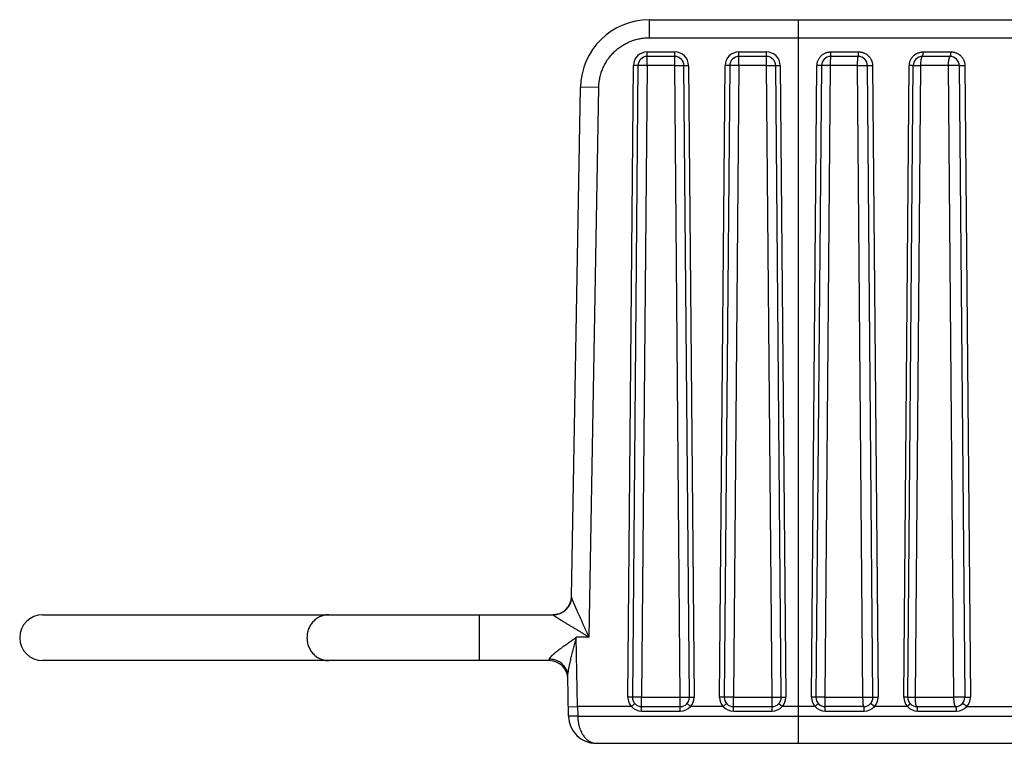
# Model space of a CAD drawing. Header units: inches. Extents: x 0 to 22, y 0 to 17.
# Tile 11 of 39: x 8.7 to 9.8, y 4.2 to 5. Entities that reach past the tile are written whole.
import ezdxf

# ---------------------------------------------------------------- set-up
doc = ezdxf.new("R2010")
doc.units = ezdxf.units.IN
doc.header["$LTSCALE"] = 1.21
doc.header["$MEASUREMENT"] = 0
doc.layers.get('0').update_dxf_attribs({"linetype": 'CONTINUOUS'})

msp = doc.modelspace()

# ---------------------------------------------------------------- linework, layer by layer
at = {"color": 7, "linetype": 'CONTINUOUS'}
for p, q in [((9.4237, 5.0258), (9.4237, 5.0062)), ((9.4237, 5.0258), (13.8343, 5.0258)), ((9.5865, 4.2378), (9.5865, 5.0258)), ((9.4237, 5.0062), (9.8358, 5.0062)), ((9.4214, 4.9759), (9.4214, 4.9907)), ((9.4214, 4.9907), (9.4515, 4.9907)), ((9.4515, 4.9759), (9.4515, 4.9907)), ((9.5214, 4.9759), (9.5214, 4.9907)), ((9.5214, 4.9907), (9.5515, 4.9907)), ((9.5515, 4.9759), (9.5515, 4.9907)), ((9.6214, 4.9858), (9.6216, 4.9907)), ((9.6216, 4.9907), (9.6519, 4.9907)), ((9.7222, 4.9907), (9.7526, 4.9907)), ((9.4515, 4.9858), (9.4214, 4.9858)), ((9.5515, 4.9858), (9.5214, 4.9858)), ((9.6515, 4.9858), (9.6214, 4.9858)), ((9.7515, 4.9858), (9.7214, 4.9858)), ((9.4004, 4.2879), (9.4064, 4.9759)), ((9.4114, 4.9759), (9.4054, 4.2879)), ((9.4114, 4.9759), (9.4064, 4.9759)), ((9.4214, 4.9759), (9.4114, 4.9759)), ((9.4214, 4.9759), (9.4154, 4.2879)), ((9.4515, 4.9759), (9.4214, 4.9759)), ((9.4575, 4.2879), (9.4515, 4.9759)), ((9.4515, 4.9759), (9.4615, 4.9759)), ((9.4675, 4.2879), (9.4615, 4.9759)), ((9.4615, 4.9759), (9.4665, 4.9759)), ((9.4665, 4.9759), (9.4725, 4.2879)), ((9.5004, 4.2879), (9.5064, 4.9759)), ((9.5114, 4.9759), (9.5054, 4.2879)), ((9.5114, 4.9759), (9.5064, 4.9759)), ((9.5214, 4.9759), (9.5114, 4.9759)), ((9.5214, 4.9759), (9.5154, 4.2879)), ((9.5515, 4.9759), (9.5214, 4.9759)), ((9.5575, 4.2879), (9.5515, 4.9759)), ((9.5515, 4.9759), (9.5615, 4.9759)), ((9.5675, 4.2879), (9.5615, 4.9759)), ((9.5615, 4.9759), (9.5665, 4.9759)), ((9.5665, 4.9759), (9.5725, 4.2879)), ((9.6004, 4.2879), (9.6065, 4.9759)), ((9.6114, 4.9759), (9.6054, 4.2879)), ((9.6114, 4.9759), (9.6065, 4.9759)), ((9.6209, 4.9759), (9.6114, 4.9759)), ((9.6209, 4.9759), (9.615, 4.2879)), ((9.6507, 4.9759), (9.6209, 4.9759)), ((9.6507, 4.9759), (9.6615, 4.9759)), ((9.6566, 4.2879), (9.6507, 4.9759)), ((9.6675, 4.2879), (9.6615, 4.9759)), ((9.6615, 4.9759), (9.667, 4.9759)), ((9.667, 4.9759), (9.6731, 4.2879)), ((9.7011, 4.2879), (9.7071, 4.9759)), ((9.7054, 4.2879), (9.7114, 4.9759)), ((9.7114, 4.9759), (9.7071, 4.9759)), ((9.7114, 4.9759), (9.7197, 4.9759)), ((9.7137, 4.2879), (9.7197, 4.9759)), ((9.7495, 4.9759), (9.7197, 4.9759)), ((9.7495, 4.9759), (9.7554, 4.2879)), ((9.7615, 4.9759), (9.7495, 4.9759)), ((9.7615, 4.9759), (9.7675, 4.2879)), ((9.7615, 4.9759), (9.7677, 4.9759)), ((9.7677, 4.9759), (9.7737, 4.2879)), ((9.339, 4.3973), (9.3487, 4.9521)), ((9.3687, 4.9523), (9.3487, 4.9521)), ((9.3583, 4.3533), (9.3687, 4.9523)), ((8.7626, 4.3778), (9.319, 4.3778)), ((9.2383, 4.3778), (9.2383, 4.3278)), ((9.319, 4.3777), (9.319, 4.3778)), ((9.3456, 4.2778), (9.3442, 4.3533)), ((9.3583, 4.3533), (9.3442, 4.3533)), ((9.315, 4.3278), (8.7626, 4.3278)), ((9.315, 4.3278), (9.315, 4.3294)), ((9.3357, 4.2673), (9.335, 4.311)), ((9.4054, 4.2879), (9.4004, 4.2879)), ((9.4154, 4.2879), (9.4054, 4.2879)), ((9.4154, 4.2729), (9.4154, 4.2879)), ((9.4154, 4.2879), (9.4575, 4.2879)), ((9.4575, 4.2729), (9.4575, 4.2879)), ((9.4575, 4.2879), (9.4675, 4.2879)), ((9.4675, 4.2879), (9.4725, 4.2879)), ((9.5054, 4.2879), (9.5004, 4.2879)), ((9.5154, 4.2879), (9.5054, 4.2879)), ((9.5154, 4.2729), (9.5154, 4.2879)), ((9.5154, 4.2879), (9.5575, 4.2879)), ((9.5575, 4.2729), (9.5575, 4.2879)), ((9.5575, 4.2879), (9.5675, 4.2879)), ((9.5675, 4.2879), (9.5725, 4.2879)), ((9.6054, 4.2879), (9.6004, 4.2879)), ((9.615, 4.2879), (9.6054, 4.2879)), ((9.615, 4.2879), (9.6566, 4.2879)), ((9.6566, 4.2879), (9.6675, 4.2879)), ((9.6675, 4.2879), (9.6731, 4.2879)), ((9.7054, 4.2879), (9.7011, 4.2879)), ((9.7054, 4.2879), (9.7137, 4.2879)), ((9.7137, 4.2879), (9.7554, 4.2879)), ((9.7675, 4.2879), (9.7554, 4.2879)), ((9.7675, 4.2879), (9.7737, 4.2879)), ((9.3356, 4.2776), (9.3456, 4.2778)), ((9.3456, 4.2778), (9.3457, 4.2673)), ((9.4041, 4.2778), (9.3456, 4.2778)), ((9.4079, 4.2811), (9.4043, 4.2778)), ((9.4154, 4.2778), (9.4575, 4.2778)), ((9.4154, 4.2729), (9.4575, 4.2729)), ((9.465, 4.2811), (9.4688, 4.2778)), ((9.5041, 4.2778), (9.4688, 4.2778)), ((9.5079, 4.2811), (9.5043, 4.2778)), ((9.5154, 4.2778), (9.5575, 4.2778)), ((9.5154, 4.2729), (9.5575, 4.2729)), ((9.565, 4.2811), (9.5688, 4.2778)), ((9.6042, 4.2778), (9.5688, 4.2778)), ((9.6079, 4.2811), (9.6044, 4.2778)), ((9.6575, 4.2778), (9.6154, 4.2778)), ((9.6155, 4.2729), (9.6154, 4.2778)), ((9.6155, 4.2729), (9.658, 4.2729)), ((9.7048, 4.2778), (9.6693, 4.2778)), ((9.7154, 4.2778), (9.7575, 4.2778)), ((9.7162, 4.2729), (9.7586, 4.2729)), ((9.7699, 4.2778), (9.9958, 4.2778)), ((9.3457, 4.2673), (9.3357, 4.2673)), ((9.3457, 4.2673), (13.8363, 4.2673)), ((9.3657, 4.2378), (13.8363, 4.2378))]:
    msp.add_line(p, q, dxfattribs=at)
for centre, radius, start, end in [((9.4237, 4.9508), 0.075, 89.9921, 179), ((9.4214, 4.9757), 0.015, 89.9999, 179.4997), ((9.4515, 4.9757), 0.015, 0.4999, 89.9997), ((9.5214, 4.9757), 0.015, 89.9999, 179.4997), ((9.5515, 4.9757), 0.015, 0.4999, 89.9997), ((9.4214, 4.9758), 0.01, 90, 179.5), ((9.4515, 4.9758), 0.01, 0.5, 90), ((9.5214, 4.9758), 0.01, 90, 179.5), ((9.5515, 4.9758), 0.01, 0.5, 90), ((9.6214, 4.9758), 0.01, 90, 179.5), ((9.6515, 4.9758), 0.01, 0.5, 90), ((9.7214, 4.9758), 0.01, 90, 179.5), ((9.7515, 4.9758), 0.01, 0.5, 90), ((9.319, 4.3978), 0.02, 270, 358.4289), ((8.7626, 4.3528), 0.025, 90, 270), ((9.315, 4.3078), 0.02, 1.3882, 90), ((9.4154, 4.2877), 0.015, 179.5005, 221.3636), ((9.4154, 4.2878), 0.01, 179.5, 270), ((9.4575, 4.2878), 0.01, 270, 0.5), ((9.4575, 4.2877), 0.015, 318.6361, 0.4988), ((9.5154, 4.2877), 0.015, 179.5005, 221.3636), ((9.5154, 4.2878), 0.01, 179.5, 270), ((9.5575, 4.2878), 0.01, 270, 0.5), ((9.5575, 4.2877), 0.015, 318.6361, 0.4988), ((9.6154, 4.2877), 0.0149, 179.5255, 221.5825), ((9.6154, 4.2878), 0.01, 179.5, 270), ((9.6575, 4.2878), 0.01, 270, 0.5), ((9.6581, 4.2877), 0.0149, 318.4178, 0.475), ((9.716, 4.2877), 0.0149, 179.5241, 221.5857), ((9.7154, 4.2878), 0.01, 179.5, 270), ((9.7575, 4.2878), 0.01, 270, 0.5), ((9.7588, 4.2877), 0.0149, 318.4183, 0.4758), ((9.4154, 4.2879), 0.015, 222.2597, 270.0004), ((9.4575, 4.2879), 0.015, 270.0021, 317.7391), ((9.5154, 4.2879), 0.015, 222.2597, 270.0004), ((9.5575, 4.2879), 0.015, 270.0021, 317.7391), ((9.6155, 4.288), 0.0151, 222.4967, 270.0415), ((9.658, 4.288), 0.0151, 269.9608, 317.5039), ((9.7162, 4.288), 0.0151, 222.4972, 270.0401), ((9.7586, 4.288), 0.0151, 269.9585, 317.5043), ((9.3657, 4.2678), 0.03, 181, 270)]:
    msp.add_arc(centre, radius, start, end, dxfattribs=at)
for points, knots in [([(9.3687, 4.9523), (9.3687, 4.9527), (9.3688, 4.9536), (9.3688, 4.9549), (9.3689, 4.9562), (9.3691, 4.9576), (9.3692, 4.9589), (9.3695, 4.9606), (9.3699, 4.9628), (9.3706, 4.9654), (9.3713, 4.968), (9.3722, 4.9705), (9.3732, 4.973), (9.3743, 4.9754), (9.3755, 4.9778), (9.3769, 4.9801), (9.3783, 4.9823), (9.3799, 4.9845), (9.3816, 4.9865), (9.3833, 4.9885), (9.3852, 4.9905), (9.3871, 4.9923), (9.3892, 4.994), (9.3913, 4.9956), (9.3935, 4.9971), (9.3957, 4.9985), (9.3981, 4.9998), (9.4005, 5.001), (9.4029, 5.0021), (9.4054, 5.003), (9.4079, 5.0039), (9.4105, 5.0046), (9.4131, 5.0052), (9.4157, 5.0056), (9.4179, 5.0059), (9.4197, 5.006), (9.421, 5.0061), (9.4224, 5.0062), (9.4233, 5.0062), (9.4237, 5.0062)], [0, 0, 0, 0, 0.015625, 0.03125, 0.046874, 0.062499, 0.078124, 0.093749, 0.124996, 0.156244, 0.187491, 0.218739, 0.249987, 0.281235, 0.312483, 0.343732, 0.37498, 0.406229, 0.437478, 0.468728, 0.499977, 0.531227, 0.562477, 0.593727, 0.624978, 0.656228, 0.687479, 0.71873, 0.749981, 0.781233, 0.812484, 0.843736, 0.874988, 0.90624, 0.937491, 0.953119, 0.968746, 0.984373, 1, 1, 1, 1]), ([(9.6065, 4.9759), (9.6065, 4.9763), (9.6065, 4.9773), (9.6068, 4.9788), (9.6071, 4.9802), (9.6077, 4.9816), (9.6083, 4.9829), (9.6091, 4.9842), (9.6098, 4.9851), (9.6105, 4.9859), (9.6111, 4.9866), (9.6121, 4.9874), (9.6132, 4.9883), (9.6145, 4.989), (9.6156, 4.9895), (9.6165, 4.9899), (9.6175, 4.9902), (9.6187, 4.9905), (9.6199, 4.9906), (9.6208, 4.9907), (9.6213, 4.9907), (9.6216, 4.9907)], [0, 0, 0, 0, 0.062502, 0.125007, 0.187513, 0.250022, 0.312532, 0.375042, 0.437552, 0.468816, 0.50008, 0.562586, 0.625089, 0.687587, 0.750079, 0.781331, 0.812581, 0.875057, 0.937524, 0.968764, 1, 1, 1, 1]), ([(9.6515, 4.9858), (9.6515, 4.9858), (9.6515, 4.9858), (9.6516, 4.9858), (9.6516, 4.9858), (9.6516, 4.9858), (9.6516, 4.9859), (9.6516, 4.9859), (9.6516, 4.9859), (9.6516, 4.986), (9.6517, 4.986), (9.6517, 4.9861), (9.6517, 4.9862), (9.6517, 4.9863), (9.6517, 4.9864), (9.6517, 4.9865), (9.6518, 4.9867), (9.6518, 4.9869), (9.6518, 4.9873), (9.6518, 4.9876), (9.6519, 4.988), (9.6519, 4.9884), (9.6519, 4.989), (9.6519, 4.9898), (9.6519, 4.9904), (9.6519, 4.9907)], [0, 0, 0, 0, 0.001991, 0.00415, 0.006611, 0.009465, 0.01277, 0.016562, 0.025688, 0.03695, 0.050386, 0.066, 0.08378, 0.103698, 0.125719, 0.149801, 0.175891, 0.233866, 0.299129, 0.371086, 0.449075, 0.532373, 0.620204, 0.806156, 1, 1, 1, 1]), ([(9.6519, 4.9907), (9.6524, 4.9907), (9.6534, 4.9907), (9.6549, 4.9905), (9.6563, 4.9901), (9.6577, 4.9896), (9.659, 4.989), (9.6603, 4.9883), (9.6613, 4.9875), (9.662, 4.9869), (9.6627, 4.9862), (9.6636, 4.9853), (9.6644, 4.9842), (9.6652, 4.9829), (9.6658, 4.9818), (9.6661, 4.9809), (9.6664, 4.98), (9.6667, 4.9788), (9.6669, 4.9776), (9.667, 4.9766), (9.667, 4.9761), (9.667, 4.9759)], [0, 0, 0, 0, 0.062447, 0.12488, 0.187303, 0.249721, 0.312139, 0.374563, 0.436999, 0.468232, 0.49947, 0.561943, 0.62444, 0.686964, 0.749516, 0.780811, 0.812113, 0.874716, 0.93734, 0.968668, 1, 1, 1, 1]), ([(9.7071, 4.9759), (9.7071, 4.9764), (9.7072, 4.9773), (9.7074, 4.9788), (9.7078, 4.9802), (9.7083, 4.9816), (9.7089, 4.9829), (9.7097, 4.9842), (9.7106, 4.9854), (9.7116, 4.9864), (9.7127, 4.9874), (9.7137, 4.9881), (9.7145, 4.9887), (9.7152, 4.989), (9.7158, 4.9893), (9.7167, 4.9897), (9.7179, 4.9901), (9.7191, 4.9904), (9.72, 4.9906), (9.721, 4.9907), (9.7217, 4.9907), (9.7222, 4.9907)], [0, 0, 0, 0, 0.062852, 0.125704, 0.188544, 0.251357, 0.31413, 0.376851, 0.439509, 0.502095, 0.564603, 0.627028, 0.658217, 0.689386, 0.720534, 0.751662, 0.81384, 0.875946, 0.906984, 0.938007, 1, 1, 1, 1]), ([(9.7214, 4.9858), (9.7214, 4.9858), (9.7214, 4.9858), (9.7214, 4.9858), (9.7215, 4.9859), (9.7215, 4.9859), (9.7216, 4.986), (9.7216, 4.986), (9.7216, 4.9861), (9.7217, 4.9862), (9.7217, 4.9863), (9.7218, 4.9864), (9.7218, 4.9865), (9.7218, 4.9867), (9.7219, 4.9869), (9.722, 4.9873), (9.722, 4.9876), (9.7221, 4.988), (9.7221, 4.9884), (9.7221, 4.9888), (9.7222, 4.9893), (9.7222, 4.9899), (9.7222, 4.9904), (9.7222, 4.9907)], [0, 0, 0, 0, 0.008031, 0.016683, 0.026453, 0.037684, 0.05059, 0.0653, 0.081887, 0.100387, 0.12081, 0.143148, 0.167378, 0.193468, 0.251045, 0.315458, 0.38618, 0.462607, 0.544069, 0.629837, 0.719139, 0.811164, 1, 1, 1, 1]), ([(9.7515, 4.9858), (9.7516, 4.9858), (9.7516, 4.9858), (9.7516, 4.9858), (9.7517, 4.9859), (9.7517, 4.9859), (9.7518, 4.986), (9.7518, 4.986), (9.7519, 4.9861), (9.7519, 4.9862), (9.752, 4.9863), (9.752, 4.9864), (9.7521, 4.9865), (9.7521, 4.9867), (9.7522, 4.9869), (9.7523, 4.9873), (9.7523, 4.9876), (9.7524, 4.988), (9.7524, 4.9884), (9.7525, 4.9888), (9.7525, 4.9893), (9.7525, 4.9899), (9.7526, 4.9904), (9.7526, 4.9907)], [0, 0, 0, 0, 0.009655, 0.019811, 0.030895, 0.043234, 0.057054, 0.072505, 0.08968, 0.108635, 0.129395, 0.151966, 0.176335, 0.202479, 0.259937, 0.32397, 0.394092, 0.469731, 0.550246, 0.634938, 0.723059, 0.813824, 1, 1, 1, 1]), ([(9.7526, 4.9907), (9.753, 4.9907), (9.754, 4.9907), (9.7555, 4.9905), (9.7569, 4.9901), (9.7583, 4.9896), (9.7596, 4.989), (9.7608, 4.9883), (9.7618, 4.9876), (9.7626, 4.987), (9.7633, 4.9863), (9.7641, 4.9854), (9.765, 4.9842), (9.7658, 4.983), (9.7663, 4.9819), (9.7667, 4.9809), (9.767, 4.98), (9.7674, 4.9788), (9.7676, 4.9776), (9.7676, 4.9766), (9.7677, 4.9761), (9.7677, 4.9759)], [0, 0, 0, 0, 0.061964, 0.123907, 0.185855, 0.247833, 0.309867, 0.371981, 0.434197, 0.465358, 0.496551, 0.55902, 0.621632, 0.684388, 0.747285, 0.778792, 0.81033, 0.873468, 0.936694, 0.968342, 1, 1, 1, 1]), ([(9.6214, 4.9858), (9.6214, 4.9858), (9.6214, 4.9858), (9.6214, 4.9858), (9.6213, 4.9858), (9.6213, 4.9858), (9.6213, 4.9858), (9.6213, 4.9858), (9.6213, 4.9857), (9.6213, 4.9857), (9.6213, 4.9857), (9.6213, 4.9856), (9.6213, 4.9856), (9.6213, 4.9855), (9.6212, 4.9854), (9.6212, 4.9852), (9.6212, 4.9851), (9.6212, 4.9849), (9.6212, 4.9846), (9.6211, 4.9844), (9.6211, 4.984), (9.6211, 4.9835), (9.6211, 4.9829), (9.621, 4.9822), (9.621, 4.9814), (9.621, 4.9806), (9.621, 4.9797), (9.6209, 4.9788), (9.6209, 4.9775), (9.6209, 4.9765), (9.6209, 4.9759)], [0, 0, 0, 0, 0.000544, 0.001127, 0.001783, 0.002534, 0.004376, 0.006727, 0.009621, 0.013073, 0.017091, 0.021679, 0.02684, 0.032573, 0.045749, 0.061188, 0.078861, 0.098732, 0.120756, 0.144883, 0.171057, 0.2293, 0.294939, 0.367355, 0.445862, 0.529718, 0.618125, 0.710245, 0.805202, 1, 1, 1, 1]), ([(9.6507, 4.9759), (9.6507, 4.9765), (9.6507, 4.9775), (9.6508, 4.9788), (9.6508, 4.9797), (9.6508, 4.9806), (9.6509, 4.9814), (9.6509, 4.9822), (9.651, 4.9829), (9.651, 4.9835), (9.6511, 4.984), (9.6511, 4.9844), (9.6512, 4.9846), (9.6512, 4.9849), (9.6512, 4.9851), (9.6513, 4.9852), (9.6513, 4.9854), (9.6513, 4.9855), (9.6514, 4.9856), (9.6514, 4.9857), (9.6514, 4.9857), (9.6514, 4.9857), (9.6515, 4.9858), (9.6515, 4.9858), (9.6515, 4.9858), (9.6515, 4.9858), (9.6515, 4.9858), (9.6515, 4.9858)], [0, 0, 0, 0, 0.193348, 0.287611, 0.379072, 0.466867, 0.55017, 0.628195, 0.700214, 0.765554, 0.823615, 0.84975, 0.873875, 0.89594, 0.915901, 0.933722, 0.949376, 0.962849, 0.974148, 0.978994, 0.983314, 0.987124, 0.990447, 0.993321, 0.995803, 0.997985, 1, 1, 1, 1]), ([(9.7197, 4.9759), (9.7197, 4.9762), (9.7197, 4.9769), (9.7197, 4.9778), (9.7197, 4.9788), (9.7198, 4.9797), (9.7199, 4.9806), (9.72, 4.9814), (9.7201, 4.9822), (9.7202, 4.9829), (9.7203, 4.9835), (9.7204, 4.9839), (9.7204, 4.9841), (9.7205, 4.9844), (9.7206, 4.9846), (9.7206, 4.9849), (9.7207, 4.9851), (9.7208, 4.9852), (9.7208, 4.9853), (9.7209, 4.9854), (9.7209, 4.9855), (9.721, 4.9856), (9.7211, 4.9857), (9.7212, 4.9858), (9.7213, 4.9858), (9.7213, 4.9858), (9.7214, 4.9858), (9.7214, 4.9858)], [0, 0, 0, 0, 0.094613, 0.188272, 0.280113, 0.369289, 0.454983, 0.536414, 0.612848, 0.683606, 0.748078, 0.777789, 0.805736, 0.83187, 0.856148, 0.878536, 0.899011, 0.917567, 0.926128, 0.934215, 0.948988, 0.961961, 0.973265, 0.983115, 0.991855, 0.995968, 1, 1, 1, 1]), ([(9.7515, 4.9858), (9.7515, 4.9858), (9.7514, 4.9858), (9.7513, 4.9858), (9.7512, 4.9857), (9.7511, 4.9856), (9.751, 4.9855), (9.7509, 4.9854), (9.7508, 4.9852), (9.7507, 4.9851), (9.7507, 4.9849), (9.7506, 4.9846), (9.7505, 4.9844), (9.7504, 4.9841), (9.7503, 4.9839), (9.7502, 4.9835), (9.7501, 4.9829), (9.7499, 4.9822), (9.7498, 4.9814), (9.7497, 4.9806), (9.7496, 4.9797), (9.7496, 4.9788), (9.7495, 4.9778), (9.7495, 4.9769), (9.7495, 4.9762), (9.7495, 4.9759)], [0, 0, 0, 0, 0.009766, 0.020028, 0.031211, 0.043641, 0.057543, 0.07307, 0.090315, 0.109335, 0.130155, 0.152781, 0.177201, 0.203391, 0.231316, 0.260932, 0.325019, 0.395168, 0.470802, 0.551273, 0.635875, 0.723854, 0.814417, 0.906746, 1, 1, 1, 1]), ([(9.339, 4.3972), (9.339, 4.3969), (9.339, 4.3963), (9.3389, 4.3953), (9.3388, 4.3944), (9.3385, 4.3931), (9.3381, 4.3915), (9.3375, 4.39), (9.337, 4.3889), (9.3366, 4.388), (9.3361, 4.3872), (9.3354, 4.3861), (9.3344, 4.3848), (9.3331, 4.3834), (9.3316, 4.3821), (9.3303, 4.3811), (9.3292, 4.3805), (9.3284, 4.38), (9.3275, 4.3796), (9.3263, 4.379), (9.3248, 4.3785), (9.3232, 4.3781), (9.3219, 4.3779), (9.321, 4.3778), (9.32, 4.3777), (9.3194, 4.3777), (9.319, 4.3777)], [0, 0, 0, 0, 0.031186, 0.062373, 0.093561, 0.124751, 0.18712, 0.249505, 0.280713, 0.311926, 0.343146, 0.374371, 0.436821, 0.499298, 0.561801, 0.624331, 0.655615, 0.686904, 0.7182, 0.7495, 0.812098, 0.87471, 0.90603, 0.937352, 0.968676, 1, 1, 1, 1]), ([(9.3583, 4.3533), (9.3578, 4.3543), (9.3568, 4.3564), (9.3554, 4.3595), (9.3539, 4.3627), (9.3525, 4.3658), (9.3513, 4.3684), (9.3504, 4.3704), (9.3497, 4.372), (9.349, 4.3735), (9.3483, 4.375), (9.3476, 4.3765), (9.3469, 4.3781), (9.3463, 4.3795), (9.3456, 4.381), (9.345, 4.3825), (9.3444, 4.3837), (9.344, 4.3847), (9.3437, 4.3854), (9.3434, 4.3861), (9.3431, 4.3868), (9.3428, 4.3875), (9.3425, 4.3881), (9.3422, 4.3888), (9.3419, 4.3895), (9.3416, 4.3901), (9.3413, 4.391), (9.3409, 4.3918), (9.3406, 4.3926), (9.3403, 4.3932), (9.3401, 4.3937), (9.3399, 4.3943), (9.3397, 4.3948), (9.3396, 4.3953), (9.3394, 4.3957), (9.3393, 4.3961), (9.3392, 4.3964), (9.3391, 4.3966), (9.3391, 4.3968), (9.3391, 4.3969), (9.339, 4.3971), (9.339, 4.3972), (9.339, 4.3972), (9.339, 4.3973)], [0, 0, 0, 0, 0.071976, 0.143839, 0.215508, 0.286895, 0.357897, 0.393216, 0.428391, 0.463402, 0.498225, 0.532835, 0.567201, 0.601288, 0.635053, 0.668447, 0.70141, 0.717707, 0.733866, 0.749878, 0.765728, 0.7814, 0.796878, 0.812143, 0.827175, 0.841947, 0.856432, 0.884411, 0.897826, 0.910796, 0.923267, 0.935176, 0.94645, 0.95701, 0.966766, 0.975617, 0.983465, 0.986976, 0.990198, 0.993121, 0.995733, 0.998027, 1, 1, 1, 1]), ([(9.0743, 4.3778), (9.0735, 4.3778), (9.072, 4.3777), (9.0697, 4.3774), (9.0674, 4.3768), (9.0652, 4.3759), (9.0631, 4.3749), (9.0611, 4.3736), (9.0593, 4.3722), (9.0576, 4.3705), (9.056, 4.3687), (9.0546, 4.3667), (9.0534, 4.3646), (9.0524, 4.3624), (9.0517, 4.3601), (9.0511, 4.3577), (9.0508, 4.3553), (9.0506, 4.3528), (9.0508, 4.3504), (9.0511, 4.3479), (9.0517, 4.3456), (9.0524, 4.3432), (9.0534, 4.341), (9.0546, 4.3389), (9.056, 4.3369), (9.0576, 4.3351), (9.0593, 4.3335), (9.0611, 4.332), (9.0631, 4.3307), (9.0652, 4.3297), (9.0674, 4.3289), (9.0697, 4.3283), (9.072, 4.3279), (9.0735, 4.3278), (9.0743, 4.3278)], [0, 0, 0, 0, 0.030349, 0.060733, 0.091186, 0.12174, 0.15242, 0.18325, 0.214245, 0.245413, 0.276757, 0.308274, 0.339951, 0.371773, 0.403717, 0.435756, 0.467861, 0.5, 0.532139, 0.564244, 0.596283, 0.628227, 0.660049, 0.691726, 0.723243, 0.754587, 0.785755, 0.81675, 0.84758, 0.87826, 0.908814, 0.939267, 0.969651, 1, 1, 1, 1]), ([(9.3583, 4.3533), (9.3573, 4.3538), (9.3553, 4.355), (9.3528, 4.3565), (9.3509, 4.3577), (9.3494, 4.3586), (9.3479, 4.3595), (9.3464, 4.3603), (9.345, 4.3612), (9.3435, 4.3621), (9.3421, 4.363), (9.3402, 4.3641), (9.3378, 4.3655), (9.3354, 4.367), (9.3336, 4.3681), (9.3322, 4.3689), (9.3309, 4.3697), (9.3298, 4.3704), (9.3289, 4.3709), (9.3283, 4.3713), (9.3276, 4.3717), (9.327, 4.3721), (9.3264, 4.3725), (9.3258, 4.3729), (9.3252, 4.3732), (9.3246, 4.3736), (9.3241, 4.374), (9.3235, 4.3743), (9.323, 4.3747), (9.3225, 4.375), (9.322, 4.3753), (9.3215, 4.3756), (9.3211, 4.3759), (9.3207, 4.3762), (9.3204, 4.3765), (9.3201, 4.3767), (9.3199, 4.3768), (9.3197, 4.3769), (9.3196, 4.377), (9.3195, 4.3771), (9.3194, 4.3772), (9.3193, 4.3773), (9.3192, 4.3774), (9.3192, 4.3775), (9.3191, 4.3775), (9.3191, 4.3776), (9.3191, 4.3776), (9.319, 4.3777), (9.319, 4.3777), (9.319, 4.3777)], [0, 0, 0, 0, 0.074768, 0.149409, 0.186649, 0.223816, 0.260895, 0.29787, 0.334723, 0.371434, 0.407982, 0.444342, 0.516388, 0.587303, 0.622226, 0.65672, 0.690716, 0.724128, 0.740587, 0.75686, 0.772929, 0.788778, 0.804389, 0.819736, 0.83479, 0.849526, 0.863913, 0.877912, 0.891476, 0.904563, 0.917124, 0.92909, 0.940401, 0.950985, 0.960759, 0.96964, 0.973719, 0.977543, 0.9811, 0.984378, 0.987369, 0.990068, 0.992465, 0.994555, 0.996339, 0.997824, 0.998461, 0.999031, 1, 1, 1, 1]), ([(9.315, 4.3294), (9.315, 4.3295), (9.315, 4.3296), (9.315, 4.3298), (9.315, 4.3299), (9.3151, 4.33), (9.3152, 4.3302), (9.3153, 4.3305), (9.3155, 4.3308), (9.3156, 4.331), (9.3158, 4.3313), (9.3159, 4.3314), (9.316, 4.3316), (9.3162, 4.3318), (9.3163, 4.3319), (9.3165, 4.3322), (9.3168, 4.3324), (9.317, 4.3327), (9.3173, 4.333), (9.3175, 4.3332), (9.3178, 4.3335), (9.3181, 4.3338), (9.3184, 4.3341), (9.3187, 4.3343), (9.319, 4.3346), (9.3194, 4.335), (9.3199, 4.3354), (9.3203, 4.3357), (9.3209, 4.3363), (9.3217, 4.3369), (9.3225, 4.3375), (9.3231, 4.338), (9.3236, 4.3384), (9.3241, 4.3388), (9.3246, 4.3392), (9.3251, 4.3396), (9.3256, 4.34), (9.3261, 4.3404), (9.3268, 4.3409), (9.3277, 4.3415), (9.3288, 4.3423), (9.3298, 4.3431), (9.3313, 4.3441), (9.3331, 4.3454), (9.3353, 4.347), (9.3375, 4.3486), (9.3398, 4.3501), (9.342, 4.3517), (9.3435, 4.3527), (9.3442, 4.3533)], [0, 0, 0, 0, 0.006511, 0.00998, 0.013608, 0.017405, 0.021375, 0.02985, 0.039042, 0.048925, 0.054114, 0.059457, 0.064953, 0.070599, 0.076389, 0.082317, 0.094551, 0.107247, 0.113759, 0.120378, 0.133912, 0.147804, 0.154872, 0.162015, 0.176521, 0.191305, 0.20634, 0.221598, 0.237062, 0.26855, 0.300691, 0.316972, 0.33338, 0.349907, 0.366544, 0.383284, 0.400117, 0.417038, 0.43404, 0.468271, 0.502767, 0.537495, 0.572424, 0.642788, 0.713681, 0.784962, 0.85651, 0.928222, 1, 1, 1, 1]), ([(9.335, 4.311), (9.335, 4.3112), (9.335, 4.3115), (9.335, 4.3121), (9.335, 4.3127), (9.3351, 4.3132), (9.3351, 4.3138), (9.3352, 4.3147), (9.3354, 4.3157), (9.3356, 4.3169), (9.3358, 4.3182), (9.3361, 4.3195), (9.3363, 4.3208), (9.3366, 4.3221), (9.3369, 4.3235), (9.3372, 4.3248), (9.3376, 4.3266), (9.3381, 4.3288), (9.3387, 4.3315), (9.3394, 4.3342), (9.3401, 4.3369), (9.3408, 4.3396), (9.3414, 4.3424), (9.3421, 4.3451), (9.3428, 4.3478), (9.3435, 4.3505), (9.344, 4.3523), (9.3442, 4.3533)], [0, 0, 0, 0, 0.012286, 0.025065, 0.038255, 0.051793, 0.065628, 0.079719, 0.108527, 0.138002, 0.167998, 0.198402, 0.229138, 0.260146, 0.291379, 0.3228, 0.354382, 0.417937, 0.481899, 0.546169, 0.610671, 0.675348, 0.740156, 0.805056, 0.870015, 0.935006, 1, 1, 1, 1]), ([(9.335, 4.311), (9.335, 4.3116), (9.3349, 4.3128), (9.3346, 4.3146), (9.3341, 4.3164), (9.3334, 4.3181), (9.3325, 4.3197), (9.3315, 4.3213), (9.3303, 4.3227), (9.329, 4.3241), (9.3276, 4.3253), (9.326, 4.3264), (9.3243, 4.3273), (9.3226, 4.328), (9.3207, 4.3286), (9.3188, 4.3291), (9.3169, 4.3293), (9.3156, 4.3294), (9.315, 4.3294)], [0, 0, 0, 0, 0.060478, 0.121035, 0.181747, 0.242683, 0.303902, 0.365453, 0.427372, 0.48968, 0.552382, 0.615471, 0.678922, 0.742701, 0.80676, 0.87104, 0.935477, 1, 1, 1, 1]), ([(9.615, 4.2879), (9.615, 4.2872), (9.615, 4.2863), (9.615, 4.285), (9.615, 4.2841), (9.615, 4.2832), (9.6151, 4.2823), (9.6151, 4.2815), (9.6151, 4.2808), (9.6151, 4.2801), (9.6152, 4.2795), (9.6152, 4.2791), (9.6152, 4.2788), (9.6152, 4.2786), (9.6152, 4.2784), (9.6153, 4.2783), (9.6153, 4.2781), (9.6153, 4.2781), (9.6153, 4.278), (9.6153, 4.278), (9.6153, 4.2779), (9.6153, 4.2779), (9.6153, 4.2779), (9.6153, 4.2778), (9.6153, 4.2778), (9.6153, 4.2778), (9.6154, 4.2778), (9.6154, 4.2778), (9.6154, 4.2778), (9.6154, 4.2778)], [0, 0, 0, 0, 0.194085, 0.288893, 0.380975, 0.469436, 0.553418, 0.632103, 0.704729, 0.770592, 0.829053, 0.87955, 0.901658, 0.921601, 0.939333, 0.954813, 0.96801, 0.973745, 0.9789, 0.983476, 0.987472, 0.99089, 0.993736, 0.996022, 0.997771, 0.998462, 0.999046, 0.999547, 1, 1, 1, 1]), ([(9.6575, 4.2778), (9.6575, 4.2778), (9.6575, 4.2778), (9.6575, 4.2778), (9.6575, 4.2778), (9.6575, 4.2779), (9.6574, 4.2779), (9.6574, 4.2779), (9.6574, 4.278), (9.6574, 4.278), (9.6573, 4.2781), (9.6573, 4.2783), (9.6572, 4.2784), (9.6572, 4.2786), (9.6572, 4.2788), (9.6571, 4.279), (9.6571, 4.2793), (9.657, 4.2796), (9.657, 4.2801), (9.6569, 4.2808), (9.6568, 4.2815), (9.6568, 4.2823), (9.6567, 4.2832), (9.6567, 4.2841), (9.6567, 4.285), (9.6566, 4.2863), (9.6566, 4.2872), (9.6566, 4.2879)], [0, 0, 0, 0, 0.002196, 0.004547, 0.00718, 0.010186, 0.013627, 0.017542, 0.021956, 0.026888, 0.038342, 0.051952, 0.067731, 0.085666, 0.105734, 0.1279, 0.152118, 0.178338, 0.236544, 0.30199, 0.374061, 0.452076, 0.535288, 0.6229, 0.714068, 0.807915, 1, 1, 1, 1]), ([(9.7154, 4.2778), (9.7153, 4.2778), (9.7153, 4.2778), (9.7153, 4.2778), (9.7152, 4.2779), (9.7151, 4.2779), (9.715, 4.278), (9.715, 4.2781), (9.7149, 4.2783), (9.7148, 4.2784), (9.7147, 4.2786), (9.7147, 4.2788), (9.7146, 4.279), (9.7145, 4.2793), (9.7144, 4.2795), (9.7144, 4.2798), (9.7143, 4.2802), (9.7142, 4.2808), (9.7141, 4.2815), (9.714, 4.2823), (9.7139, 4.2832), (9.7138, 4.2841), (9.7138, 4.285), (9.7138, 4.2859), (9.7137, 4.2869), (9.7137, 4.2876), (9.7137, 4.2879)], [0, 0, 0, 0, 0.00387, 0.007824, 0.016277, 0.025893, 0.037016, 0.049859, 0.064546, 0.081145, 0.099687, 0.120178, 0.142606, 0.166946, 0.193161, 0.221205, 0.251025, 0.315741, 0.386759, 0.463447, 0.545104, 0.630972, 0.720249, 0.812094, 0.905639, 1, 1, 1, 1]), ([(9.7554, 4.2879), (9.7554, 4.2876), (9.7554, 4.2869), (9.7554, 4.2859), (9.7555, 4.285), (9.7555, 4.2841), (9.7556, 4.2832), (9.7557, 4.2823), (9.7559, 4.2815), (9.756, 4.2808), (9.7561, 4.2802), (9.7562, 4.2798), (9.7563, 4.2795), (9.7564, 4.2793), (9.7565, 4.279), (9.7566, 4.2788), (9.7567, 4.2786), (9.7568, 4.2784), (9.7569, 4.2783), (9.757, 4.2781), (9.7571, 4.278), (9.7572, 4.2779), (9.7573, 4.2779), (9.7574, 4.2778), (9.7575, 4.2778), (9.7575, 4.2778)], [0, 0, 0, 0, 0.092483, 0.184183, 0.274253, 0.36186, 0.446202, 0.526514, 0.60208, 0.672241, 0.736412, 0.766095, 0.794103, 0.820392, 0.844927, 0.867684, 0.888652, 0.907838, 0.925271, 0.941008, 0.955146, 0.96784, 0.979317, 0.989899, 1, 1, 1, 1]), ([(9.658, 4.2729), (9.658, 4.2732), (9.658, 4.2739), (9.658, 4.2746), (9.6579, 4.2752), (9.6579, 4.2756), (9.6579, 4.276), (9.6579, 4.2764), (9.6578, 4.2767), (9.6578, 4.2769), (9.6578, 4.2771), (9.6578, 4.2772), (9.6577, 4.2773), (9.6577, 4.2774), (9.6577, 4.2775), (9.6577, 4.2776), (9.6577, 4.2777), (9.6576, 4.2777), (9.6576, 4.2778), (9.6576, 4.2778), (9.6576, 4.2778), (9.6576, 4.2778), (9.6576, 4.2778), (9.6576, 4.2778), (9.6575, 4.2778), (9.6575, 4.2778)], [0, 0, 0, 0, 0.193429, 0.378995, 0.466654, 0.549796, 0.62765, 0.699498, 0.764682, 0.822613, 0.848696, 0.872781, 0.89482, 0.914771, 0.932599, 0.948283, 0.961812, 0.973201, 0.982495, 0.986392, 0.98982, 0.992819, 0.995449, 0.997801, 1, 1, 1, 1]), ([(9.665, 4.2811), (9.665, 4.2812), (9.665, 4.2812), (9.665, 4.2812), (9.665, 4.2812), (9.665, 4.2812), (9.665, 4.2812), (9.665, 4.2812), (9.6651, 4.2812), (9.6651, 4.2812), (9.6651, 4.2812), (9.6651, 4.2812), (9.6651, 4.2812), (9.6651, 4.2812), (9.6651, 4.2812), (9.6651, 4.2812), (9.6651, 4.2812), (9.6651, 4.2811), (9.6651, 4.2811), (9.6651, 4.2811), (9.6651, 4.2811), (9.6652, 4.2811), (9.6652, 4.2811), (9.6652, 4.2811), (9.6653, 4.2811), (9.6653, 4.2811), (9.6653, 4.281), (9.6654, 4.281), (9.6655, 4.2809), (9.6656, 4.2808), (9.6657, 4.2808), (9.6658, 4.2807), (9.666, 4.2806), (9.6661, 4.2805), (9.6662, 4.2804), (9.6664, 4.2802), (9.6667, 4.28), (9.667, 4.2798), (9.6672, 4.2796), (9.6674, 4.2794), (9.6676, 4.2793), (9.6677, 4.2791), (9.6679, 4.279), (9.668, 4.2789), (9.6681, 4.2788), (9.6682, 4.2787), (9.6683, 4.2786), (9.6684, 4.2786), (9.6685, 4.2785), (9.6685, 4.2785), (9.6686, 4.2784), (9.6686, 4.2784), (9.6687, 4.2783), (9.6687, 4.2783), (9.6688, 4.2782), (9.6688, 4.2782), (9.6688, 4.2782), (9.6689, 4.2781), (9.669, 4.278), (9.6691, 4.278), (9.6692, 4.2779), (9.6693, 4.2778), (9.6693, 4.2778)], [0, 0, 0, 0, 0.001316, 0.003409, 0.005922, 0.0085, 0.010801, 0.011751, 0.012535, 0.01319, 0.013772, 0.014919, 0.016222, 0.017697, 0.019303, 0.021047, 0.022979, 0.025111, 0.027429, 0.029908, 0.032524, 0.035265, 0.041146, 0.04759, 0.054622, 0.062236, 0.07042, 0.08846, 0.108703, 0.131101, 0.155597, 0.182128, 0.210625, 0.241013, 0.273213, 0.307139, 0.379807, 0.458244, 0.499367, 0.541614, 0.584872, 0.629025, 0.673955, 0.696673, 0.71954, 0.742543, 0.765666, 0.788889, 0.800532, 0.812191, 0.823865, 0.835557, 0.847267, 0.858998, 0.870753, 0.882534, 0.89432, 0.906089, 0.929544, 0.953062, 0.976614, 1, 1, 1, 1]), ([(9.7079, 4.2811), (9.7079, 4.2811), (9.7079, 4.2811), (9.7079, 4.2811), (9.7079, 4.2811), (9.7079, 4.2811), (9.7079, 4.2811), (9.7079, 4.2811), (9.7079, 4.2811), (9.7079, 4.2811), (9.7079, 4.2811), (9.7079, 4.2811), (9.7079, 4.281), (9.7079, 4.281), (9.7079, 4.281), (9.7079, 4.281), (9.7079, 4.2809), (9.7078, 4.2809), (9.7078, 4.2808), (9.7077, 4.2807), (9.7077, 4.2806), (9.7076, 4.2806), (9.7075, 4.2804), (9.7074, 4.2803), (9.7072, 4.2801), (9.707, 4.2798), (9.7067, 4.2796), (9.7065, 4.2793), (9.7063, 4.2791), (9.7061, 4.2789), (9.7059, 4.2788), (9.7058, 4.2787), (9.7058, 4.2786), (9.7057, 4.2785), (9.7056, 4.2785), (9.7055, 4.2784), (9.7055, 4.2783), (9.7054, 4.2783), (9.7054, 4.2782), (9.7053, 4.2782), (9.7053, 4.2781), (9.7052, 4.2781), (9.7052, 4.278), (9.7051, 4.278), (9.7051, 4.2779), (9.705, 4.2778), (9.705, 4.2778)], [0, 0, 0, 0, 0.002059, 0.002924, 0.003823, 0.004843, 0.006054, 0.007513, 0.009208, 0.013147, 0.017569, 0.022257, 0.027265, 0.032704, 0.038652, 0.045125, 0.052114, 0.067613, 0.085157, 0.104754, 0.126378, 0.150001, 0.175585, 0.232453, 0.296569, 0.367439, 0.444509, 0.527165, 0.614744, 0.660161, 0.706542, 0.730063, 0.75379, 0.77771, 0.801815, 0.826091, 0.85052, 0.862788, 0.87509, 0.887425, 0.899793, 0.924616, 0.937085, 0.949614, 0.974791, 1, 1, 1, 1]), ([(9.7162, 4.2729), (9.7162, 4.2732), (9.7162, 4.2739), (9.7161, 4.2746), (9.7161, 4.2752), (9.716, 4.2756), (9.716, 4.276), (9.7159, 4.2764), (9.7159, 4.2767), (9.7158, 4.277), (9.7158, 4.2772), (9.7157, 4.2773), (9.7157, 4.2774), (9.7156, 4.2775), (9.7156, 4.2776), (9.7156, 4.2777), (9.7155, 4.2777), (9.7155, 4.2778), (9.7154, 4.2778), (9.7154, 4.2778), (9.7154, 4.2778), (9.7154, 4.2778)], [0, 0, 0, 0, 0.189173, 0.370803, 0.456709, 0.538292, 0.614821, 0.685622, 0.750086, 0.807683, 0.85798, 0.880291, 0.900675, 0.91912, 0.935636, 0.950255, 0.963047, 0.974136, 0.983736, 0.992188, 1, 1, 1, 1]), ([(9.7586, 4.2729), (9.7586, 4.2732), (9.7586, 4.2737), (9.7586, 4.2743), (9.7585, 4.2748), (9.7585, 4.2752), (9.7584, 4.2756), (9.7584, 4.276), (9.7583, 4.2764), (9.7582, 4.2767), (9.7582, 4.2769), (9.7581, 4.2771), (9.758, 4.2772), (9.758, 4.2773), (9.758, 4.2774), (9.7579, 4.2775), (9.7579, 4.2776), (9.7578, 4.2777), (9.7578, 4.2777), (9.7577, 4.2778), (9.7576, 4.2778), (9.7576, 4.2778), (9.7576, 4.2778), (9.7575, 4.2778)], [0, 0, 0, 0, 0.185375, 0.27576, 0.363526, 0.447896, 0.528129, 0.603535, 0.673482, 0.737409, 0.794841, 0.821007, 0.845424, 0.868072, 0.88894, 0.908039, 0.925398, 0.941075, 0.955171, 0.967839, 0.979306, 0.98989, 1, 1, 1, 1]), ([(9.765, 4.2811), (9.765, 4.2812), (9.765, 4.2812), (9.765, 4.2812), (9.765, 4.2812), (9.7651, 4.2812), (9.7651, 4.2812), (9.7651, 4.2812), (9.7651, 4.2812), (9.7652, 4.2812), (9.7652, 4.2812), (9.7653, 4.2812), (9.7654, 4.2812), (9.7655, 4.2811), (9.7656, 4.2811), (9.7657, 4.281), (9.7658, 4.281), (9.7659, 4.2809), (9.7661, 4.2808), (9.7664, 4.2806), (9.7667, 4.2804), (9.7671, 4.2801), (9.7674, 4.2799), (9.7677, 4.2797), (9.7679, 4.2795), (9.7681, 4.2794), (9.7683, 4.2792), (9.7685, 4.279), (9.7687, 4.2789), (9.7688, 4.2788), (9.7689, 4.2787), (9.769, 4.2786), (9.7691, 4.2785), (9.7692, 4.2784), (9.7693, 4.2784), (9.7693, 4.2783), (9.7694, 4.2783), (9.7694, 4.2782), (9.7694, 4.2782), (9.7695, 4.2782), (9.7695, 4.2781), (9.7696, 4.2781), (9.7696, 4.278), (9.7697, 4.278), (9.7697, 4.278), (9.7698, 4.2779), (9.7699, 4.2779), (9.7699, 4.2778), (9.7699, 4.2778)], [0, 0, 0, 0, 0.003323, 0.006609, 0.010278, 0.014473, 0.016733, 0.01908, 0.024002, 0.029291, 0.035028, 0.047988, 0.062971, 0.080024, 0.099164, 0.120376, 0.143629, 0.168877, 0.196064, 0.255974, 0.322736, 0.395612, 0.473776, 0.514563, 0.556329, 0.598954, 0.642312, 0.686278, 0.730722, 0.753082, 0.775514, 0.798003, 0.820529, 0.843064, 0.854329, 0.865595, 0.876864, 0.888142, 0.893788, 0.899438, 0.910741, 0.922012, 0.933224, 0.944383, 0.955538, 0.966713, 0.977865, 1, 1, 1, 1]), ([(9.3457, 4.2673), (9.3457, 4.2668), (9.3458, 4.2657), (9.3459, 4.2641), (9.346, 4.2625), (9.3463, 4.261), (9.3465, 4.2594), (9.3468, 4.2579), (9.3472, 4.2565), (9.3476, 4.255), (9.3481, 4.2537), (9.3488, 4.2519), (9.3495, 4.2502), (9.3503, 4.2487), (9.3512, 4.2472), (9.3521, 4.2458), (9.3531, 4.2446), (9.3538, 4.2437), (9.3546, 4.2429), (9.3554, 4.2421), (9.3562, 4.2414), (9.357, 4.2408), (9.3578, 4.2402), (9.3587, 4.2397), (9.3595, 4.2393), (9.3604, 4.2389), (9.3613, 4.2386), (9.3622, 4.2383), (9.3631, 4.2381), (9.3639, 4.2379), (9.3648, 4.2378), (9.3654, 4.2378), (9.3657, 4.2378)], [0, 0, 0, 0, 0.041049, 0.081943, 0.122568, 0.162818, 0.202592, 0.241802, 0.280368, 0.318224, 0.355314, 0.391593, 0.461586, 0.49528, 0.528091, 0.591078, 0.621299, 0.650696, 0.6793, 0.707145, 0.73427, 0.760717, 0.786534, 0.811775, 0.836491, 0.860741, 0.884585, 0.908085, 0.931305, 0.954319, 0.977195, 1, 1, 1, 1])]:
    msp.add_open_spline(points, degree=3, knots=knots, dxfattribs=at)

doc.saveas('drawing.dxf')
